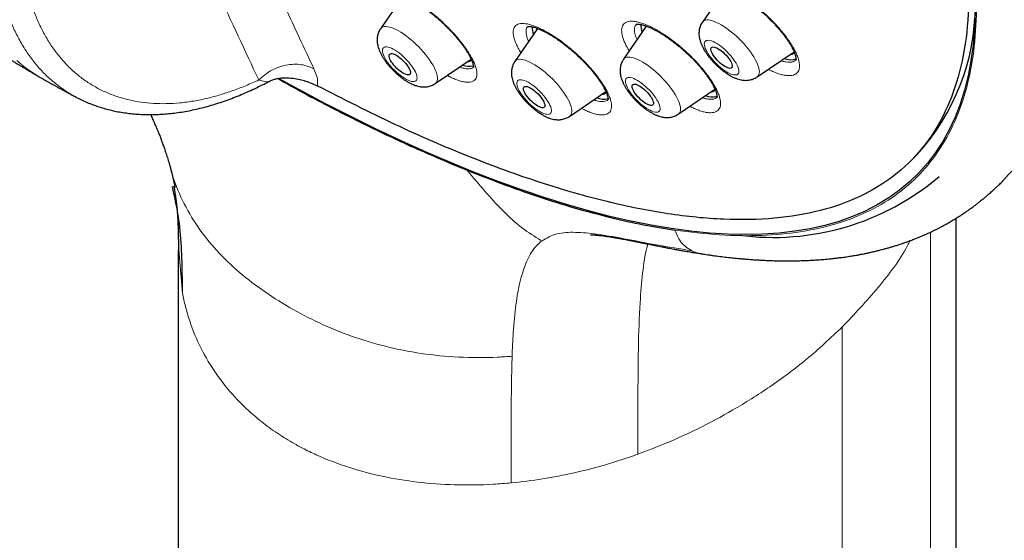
# Model space of a CAD drawing. Header units: millimetres. Extents: x 8 to 971, y 12 to 977.
# Tile 43 of 196: x 799 to 830, y 458 to 475. Entities that reach past the tile are written whole.
import ezdxf

# ---------------------------------------------------------------- set-up
doc = ezdxf.new("R2010")
doc.units = ezdxf.units.MM

msp = doc.modelspace()

# ---------------------------------------------------------------- linework, layer by layer
at = {"color": 7, "linetype": 'Continuous', "lineweight": 30}
for p, q in [((820.921, 475.568), (820.199, 474.513)), ((810.774, 475.347), (810.06, 474.305)), ((815.007, 474.315), (814.292, 473.272)), ((818.433, 474.39), (817.716, 473.342)), ((818.42, 474.396), (818.414, 474.361)), ((811.784, 472.577), (812.915, 473.348)), ((821.922, 472.786), (823.087, 473.579)), ((819.439, 471.614), (820.595, 472.402)), ((800.476, 472.153), (800.472, 472.155)), ((816.016, 471.544), (817.16, 472.323)), ((826.745, 470.123), (826.965, 470.342)), ((828.195, 369.326), (828.195, 468.334)), ((803.692, 467.335), (803.692, 369.328))]:
    msp.add_line(p, q, dxfattribs=at)
at = {"color": 252, "linetype": 'Continuous', "lineweight": 0}
for p, q in [((827.388, 467.897), (827.388, 366.802)), ((803.709, 467.335), (803.821, 465.966)), ((803.823, 465.966), (803.821, 466.342)), ((824.607, 464.903), (824.607, 364.326)), ((814.176, 460.196), (814.176, 459.99))]:
    msp.add_line(p, q, dxfattribs=at)
at = {"color": 7, "linetype": 'Continuous', "lineweight": 30, "flags": 128}
for points in [[(828.795, 474.837), (828.774, 474.304), (828.729, 473.791), (828.661, 473.296), (828.571, 472.821), (828.457, 472.366), (828.319, 471.931), (828.159, 471.517), (827.977, 471.124), (827.771, 470.751), (827.543, 470.4), (827.292, 470.07), (827.019, 469.763), (826.724, 469.477), (826.408, 469.213), (826.069, 468.972), (825.71, 468.753), (825.329, 468.557), (824.927, 468.384), (824.504, 468.234), (824.061, 468.106), (823.599, 468.002), (823.116, 467.921), (822.614, 467.864), (822.093, 467.829), (821.553, 467.818), (820.995, 467.83), (820.419, 467.866), (819.826, 467.925), (819.215, 468.007), (818.588, 468.112), (817.944, 468.24), (817.285, 468.392), (816.61, 468.566), (815.92, 468.763), (815.216, 468.983), (814.498, 469.226), (813.766, 469.49), (813.022, 469.777), (812.265, 470.086), (811.496, 470.417), (810.715, 470.769), (809.924, 471.143), (809.122, 471.537), (808.311, 471.953), (807.49, 472.388), (806.847, 472.74)], [(814.995, 474.32), (814.994, 474.312), (814.99, 474.291)], [(820.49, 473.716), (820.511, 473.728), (820.539, 473.732), (820.573, 473.728), (820.611, 473.718), (820.655, 473.7), (820.701, 473.675), (820.75, 473.644), (820.8, 473.607), (820.85, 473.566), (820.899, 473.52), (820.946, 473.472), (820.99, 473.423), (821.03, 473.372), (821.065, 473.322), (821.094, 473.274), (821.116, 473.229), (821.132, 473.187), (821.14, 473.15), (821.141, 473.118), (821.134, 473.092), (821.12, 473.074), (821.099, 473.062), (821.072, 473.058), (821.038, 473.061), (820.999, 473.072), (820.956, 473.09), (820.91, 473.115), (820.861, 473.146), (820.811, 473.183), (820.761, 473.224), (820.712, 473.269), (820.664, 473.317), (820.621, 473.367), (820.581, 473.417), (820.546, 473.467), (820.517, 473.516), (820.494, 473.561), (820.479, 473.603), (820.471, 473.64), (820.47, 473.672), (820.476, 473.697), (820.49, 473.716)], [(810.471, 473.51), (810.513, 473.493), (810.56, 473.468), (810.608, 473.438), (810.658, 473.401), (810.709, 473.36), (810.758, 473.315), (810.805, 473.267), (810.849, 473.218), (810.889, 473.167), (810.925, 473.117), (810.954, 473.069), (810.977, 473.023), (810.993, 472.981), (811.002, 472.944), (811.003, 472.912), (810.997, 472.886), (810.983, 472.867), (810.963, 472.854), (810.935, 472.85), (810.902, 472.853), (810.864, 472.863), (810.821, 472.881), (810.774, 472.905), (810.726, 472.936), (810.676, 472.972), (810.626, 473.013), (810.576, 473.058), (810.529, 473.106), (810.485, 473.156), (810.445, 473.206), (810.41, 473.256), (810.38, 473.304), (810.357, 473.35), (810.341, 473.392), (810.333, 473.43), (810.331, 473.462), (810.337, 473.488), (810.351, 473.507), (810.372, 473.519), (810.399, 473.524), (810.432, 473.521), (810.471, 473.51)], [(814.653, 472.489), (814.69, 472.481), (814.732, 472.466), (814.777, 472.443), (814.825, 472.414), (814.875, 472.38), (814.925, 472.34), (814.975, 472.296), (815.023, 472.249), (815.068, 472.2), (815.109, 472.15), (815.146, 472.099), (815.177, 472.05), (815.202, 472.004), (815.221, 471.96), (815.232, 471.921), (815.235, 471.888), (815.232, 471.86), (815.22, 471.838), (815.202, 471.824), (815.177, 471.817), (815.145, 471.818), (815.108, 471.826), (815.067, 471.841), (815.021, 471.863), (814.973, 471.892), (814.923, 471.927), (814.873, 471.967), (814.824, 472.01), (814.776, 472.058), (814.73, 472.107), (814.689, 472.157), (814.652, 472.207), (814.621, 472.256), (814.596, 472.303), (814.578, 472.346), (814.566, 472.385), (814.563, 472.419), (814.567, 472.447), (814.578, 472.468), (814.597, 472.483), (814.622, 472.49), (814.653, 472.489)], [(818.036, 472.558), (818.066, 472.56), (818.101, 472.555), (818.142, 472.541), (818.186, 472.521), (818.233, 472.494), (818.282, 472.461), (818.333, 472.423), (818.383, 472.381), (818.431, 472.334), (818.477, 472.286), (818.52, 472.236), (818.559, 472.185), (818.592, 472.136), (818.619, 472.088), (818.639, 472.044), (818.652, 472.003), (818.658, 471.968), (818.657, 471.938), (818.648, 471.915), (818.632, 471.898), (818.608, 471.889), (818.579, 471.887), (818.544, 471.893), (818.503, 471.906), (818.459, 471.926), (818.412, 471.953), (818.362, 471.986), (818.312, 472.024), (818.262, 472.067), (818.214, 472.113), (818.167, 472.161), (818.125, 472.212), (818.086, 472.262), (818.053, 472.311), (818.026, 472.359), (818.006, 472.403), (817.992, 472.444), (817.986, 472.479), (817.988, 472.509), (817.997, 472.533), (818.013, 472.549), (818.036, 472.558)]]:
    msp.add_lwpolyline(points, dxfattribs=at)
at = {"color": 252, "linetype": 'Continuous', "lineweight": 0, "flags": 128}
for points in [[(820.199, 474.513), (820.224, 474.542), (820.256, 474.563), (820.295, 474.577), (820.34, 474.584), (820.391, 474.583), (820.448, 474.575), (820.509, 474.56), (820.575, 474.538), (820.646, 474.508), (820.72, 474.472), (820.796, 474.429), (820.875, 474.381), (820.956, 474.326), (821.038, 474.266), (821.12, 474.202), (821.201, 474.133), (821.282, 474.06), (821.361, 473.984), (821.438, 473.906), (821.512, 473.826), (821.582, 473.744), (821.649, 473.662), (821.711, 473.58), (821.767, 473.499), (821.819, 473.419), (821.864, 473.341), (821.903, 473.266), (821.935, 473.194), (821.961, 473.125), (821.979, 473.061), (821.99, 473.002), (821.994, 472.949), (821.99, 472.901), (821.979, 472.859), (821.961, 472.824), (821.936, 472.796), (821.922, 472.786)], [(810.06, 474.305), (810.074, 474.322), (810.103, 474.346), (810.139, 474.364), (810.181, 474.374), (810.23, 474.376), (810.284, 474.371), (810.343, 474.359), (810.408, 474.34)], [(810.408, 474.34), (810.476, 474.314), (810.549, 474.28), (810.624, 474.241), (810.702, 474.194), (810.782, 474.142), (810.864, 474.085), (810.946, 474.022), (811.027, 473.955), (811.109, 473.884), (811.189, 473.81), (811.266, 473.732), (811.342, 473.653), (811.414, 473.572), (811.482, 473.49), (811.546, 473.408), (811.605, 473.326), (811.659, 473.245), (811.706, 473.167), (811.748, 473.09), (811.784, 473.016), (811.812, 472.946), (811.833, 472.881), (811.848, 472.819), (811.855, 472.763), (811.854, 472.713), (811.847, 472.669), (811.832, 472.631), (811.81, 472.599), (811.784, 472.577)], [(821.317, 472.874), (821.335, 472.896), (821.347, 472.926), (821.351, 472.962), (821.348, 473.003), (821.338, 473.05), (821.32, 473.102), (821.295, 473.157), (821.264, 473.216), (821.227, 473.277), (821.183, 473.34), (821.135, 473.404), (821.082, 473.467), (821.026, 473.53), (820.966, 473.59), (820.905, 473.648), (820.842, 473.703), (820.778, 473.753), (820.715, 473.799), (820.653, 473.839), (820.594, 473.873), (820.537, 473.901), (820.483, 473.921), (820.434, 473.935), (820.39, 473.941), (820.352, 473.94), (820.32, 473.932), (820.294, 473.916), (820.275, 473.894), (820.264, 473.864), (820.26, 473.828), (820.263, 473.787), (820.273, 473.74), (820.291, 473.688), (820.316, 473.632), (820.347, 473.574), (820.384, 473.512), (820.427, 473.45), (820.476, 473.386), (820.528, 473.323), (820.585, 473.26), (820.644, 473.2), (820.706, 473.142), (820.769, 473.087), (820.832, 473.037), (820.896, 472.991), (820.957, 472.951), (821.017, 472.917), (821.074, 472.889), (821.128, 472.868), (821.177, 472.855), (821.221, 472.848), (821.259, 472.849), (821.291, 472.858), (821.317, 472.874)], [(810.986, 472.661), (811.035, 472.647), (811.08, 472.64), (811.118, 472.641), (811.151, 472.649), (811.177, 472.664), (811.196, 472.686), (811.208, 472.716), (811.213, 472.751), (811.21, 472.792), (811.2, 472.839), (811.183, 472.89), (811.159, 472.946), (811.128, 473.004), (811.091, 473.065), (811.048, 473.128), (811, 473.192), (810.948, 473.255), (810.891, 473.318), (810.832, 473.378), (810.77, 473.436), (810.708, 473.491), (810.644, 473.542), (810.581, 473.588), (810.519, 473.628), (810.459, 473.663), (810.402, 473.691), (810.348, 473.712), (810.299, 473.726), (810.255, 473.733), (810.216, 473.732), (810.183, 473.724), (810.157, 473.709), (810.138, 473.687), (810.126, 473.658), (810.121, 473.623), (810.124, 473.581), (810.134, 473.535), (810.151, 473.483), (810.175, 473.428), (810.206, 473.369), (810.243, 473.308), (810.286, 473.245), (810.334, 473.182), (810.387, 473.118), (810.443, 473.056), (810.502, 472.995), (810.564, 472.937), (810.627, 472.882), (810.69, 472.832), (810.753, 472.786), (810.815, 472.745), (810.875, 472.711), (810.933, 472.683), (810.986, 472.661)], [(799.31, 472.792), (799.242, 472.832), (799.075, 472.939), (798.912, 473.054), (798.755, 473.178), (798.604, 473.31)], [(814.505, 473.339), (814.564, 473.329), (814.627, 473.311), (814.695, 473.286), (814.767, 473.254), (814.842, 473.215), (814.919, 473.17), (814.999, 473.119), (815.08, 473.063), (815.162, 473.001), (815.244, 472.935), (815.326, 472.864), (815.406, 472.79), (815.484, 472.714), (815.56, 472.635), (815.632, 472.554), (815.701, 472.472), (815.766, 472.39), (815.826, 472.308), (815.881, 472.227), (815.93, 472.148), (815.973, 472.071), (816.009, 471.997), (816.039, 471.926), (816.062, 471.859), (816.078, 471.797), (816.086, 471.74), (816.087, 471.689), (816.081, 471.643), (816.067, 471.604), (816.046, 471.571), (816.018, 471.546), (816.016, 471.544)], [(817.82, 473.407), (817.866, 473.413), (817.918, 473.411), (817.976, 473.402), (818.038, 473.385), (818.105, 473.361), (818.176, 473.331), (818.251, 473.293), (818.328, 473.249), (818.407, 473.199), (818.488, 473.144), (818.57, 473.083), (818.652, 473.018), (818.734, 472.948), (818.814, 472.875), (818.893, 472.799), (818.969, 472.72), (819.042, 472.639), (819.112, 472.558), (819.178, 472.475), (819.239, 472.394), (819.294, 472.312), (819.345, 472.233), (819.389, 472.155), (819.426, 472.08), (819.457, 472.009), (819.482, 471.942), (819.499, 471.879), (819.508, 471.821), (819.511, 471.768), (819.506, 471.721), (819.494, 471.681), (819.474, 471.647), (819.447, 471.62), (819.439, 471.614)], [(815.298, 471.608), (815.339, 471.607), (815.374, 471.612), (815.402, 471.625), (815.423, 471.645), (815.437, 471.672), (815.444, 471.706), (815.444, 471.745), (815.436, 471.79), (815.421, 471.84), (815.399, 471.894), (815.37, 471.952), (815.335, 472.013), (815.294, 472.075), (815.248, 472.138), (815.196, 472.202), (815.141, 472.265), (815.083, 472.326), (815.022, 472.385), (814.959, 472.441), (814.896, 472.493), (814.833, 472.541), (814.77, 472.583), (814.709, 472.619), (814.651, 472.649), (814.596, 472.673), (814.546, 472.689), (814.5, 472.698), (814.459, 472.7), (814.425, 472.694), (814.397, 472.681), (814.375, 472.661), (814.361, 472.634), (814.354, 472.601), (814.354, 472.561), (814.362, 472.516), (814.377, 472.466), (814.399, 472.412), (814.428, 472.354), (814.463, 472.294), (814.504, 472.232), (814.551, 472.168), (814.602, 472.105), (814.657, 472.042), (814.715, 471.98), (814.776, 471.921), (814.839, 471.865), (814.902, 471.813), (814.966, 471.766), (815.028, 471.724), (815.089, 471.687), (815.147, 471.657), (815.202, 471.634), (815.253, 471.618), (815.298, 471.608)], [(818.787, 471.68), (818.817, 471.691), (818.84, 471.709), (818.857, 471.733), (818.866, 471.765), (818.868, 471.803), (818.863, 471.846), (818.85, 471.894), (818.83, 471.947), (818.803, 472.004), (818.77, 472.064), (818.731, 472.126), (818.686, 472.189), (818.636, 472.252), (818.582, 472.315), (818.525, 472.377), (818.464, 472.437), (818.402, 472.494), (818.339, 472.548), (818.276, 472.597), (818.213, 472.641), (818.151, 472.679), (818.092, 472.711), (818.036, 472.736), (817.984, 472.755), (817.937, 472.766), (817.895, 472.77), (817.858, 472.767), (817.828, 472.756), (817.804, 472.739), (817.788, 472.714), (817.779, 472.682), (817.777, 472.645), (817.782, 472.601), (817.795, 472.553), (817.815, 472.5), (817.842, 472.443), (817.875, 472.383), (817.914, 472.322), (817.959, 472.259), (818.009, 472.195), (818.063, 472.132), (818.12, 472.07), (818.18, 472.01), (818.243, 471.953), (818.306, 471.9), (818.369, 471.851), (818.432, 471.807), (818.493, 471.768), (818.552, 471.736), (818.608, 471.711), (818.66, 471.692), (818.708, 471.681), (818.75, 471.677), (818.787, 471.68)]]:
    msp.add_lwpolyline(points, dxfattribs=at)
at = {"color": 7, "linetype": 'Continuous', "lineweight": 30}
for centre, radius, start, end in [((821.833, 475.049), 6.963, 317.4665, 0.0238), ((815.595, 474.377), 0.757, 180.6104, 199.1102), ((819.033, 474.45), 0.772, 180.7584, 198.9241), ((812.785, 473.495), 0.223, 275.0524, 309.7086), ((822.989, 473.875), 0.545, 247.5791, 287.3139), ((822.93, 473.685), 0.204, 273.6469, 323.3765), ((812.86, 473.74), 0.617, 249.3703, 281.8717), ((820.444, 472.519), 0.21, 274.2318, 319.3115), ((817.087, 472.661), 0.573, 248.2433, 284.4025), ((817.018, 472.457), 0.218, 274.8903, 314.351), ((820.509, 472.743), 0.583, 248.7596, 285.198), ((822.43, 475.811), 8.083, 262.4064, 310.3016)]:
    msp.add_arc(centre, radius, start, end, dxfattribs=at)
at = {"color": 252, "linetype": 'Continuous', "lineweight": 0}
for centre, radius, start, end in [((814.452, 473.137), 0.209, 75.3405, 139.9413), ((817.846, 473.25), 0.159, 99.4938, 144.8342)]:
    msp.add_arc(centre, radius, start, end, dxfattribs=at)
for points, knots in [([(762.63, 536.801), (762.666, 536.843), (762.907, 537.114), (763.453, 537.512), (764.272, 537.988), (765.201, 538.345), (766.224, 538.593), (767.343, 538.73), (768.552, 538.755), (769.848, 538.667), (771.227, 538.469), (772.684, 538.159), (774.215, 537.739), (775.815, 537.21), (777.479, 536.575), (779.202, 535.834), (780.978, 534.99), (782.803, 534.047), (784.669, 533.006), (786.571, 531.871), (788.503, 530.646), (790.46, 529.335), (792.434, 527.941), (794.421, 526.47), (796.412, 524.925), (798.403, 523.311), (800.387, 521.635), (802.358, 519.9), (804.309, 518.113), (806.234, 516.278), (808.128, 514.403), (809.984, 512.492), (811.797, 510.551), (813.56, 508.588), (815.269, 506.608), (816.917, 504.616), (818.501, 502.621), (820.014, 500.627), (821.452, 498.641), (822.81, 496.669), (824.084, 494.718), (825.271, 492.793), (826.366, 490.901), (827.366, 489.048), (828.268, 487.239), (829.069, 485.48), (829.766, 483.777), (830.358, 482.135), (830.842, 480.559), (831.217, 479.054), (831.481, 477.625), (831.635, 476.277), (831.676, 475.013), (831.607, 473.838), (831.425, 472.755), (831.133, 471.768), (830.728, 470.882), (830.26, 470.138), (829.876, 469.74), (829.706, 469.563)], [0, 0, 0, 0, 0.003203, 0.021066, 0.038929, 0.056792, 0.074656, 0.092519, 0.110382, 0.128245, 0.146108, 0.163971, 0.181834, 0.199697, 0.21756, 0.235424, 0.253287, 0.27115, 0.289013, 0.306876, 0.324739, 0.342602, 0.360466, 0.378329, 0.396192, 0.414055, 0.431918, 0.449781, 0.467644, 0.485507, 0.503371, 0.521234, 0.539097, 0.55696, 0.574823, 0.592686, 0.610549, 0.628412, 0.646275, 0.664139, 0.682002, 0.699865, 0.717728, 0.735591, 0.753454, 0.771317, 0.789181, 0.807044, 0.824907, 0.84277, 0.860633, 0.878496, 0.896359, 0.914222, 0.932085, 0.949949, 0.967812, 0.985675, 1, 1, 1, 1]), ([(800.472, 472.155), (800.446, 472.168), (800.302, 472.238), (800.059, 472.397), (799.746, 472.632), (799.456, 472.901), (799.187, 473.2), (798.942, 473.529), (798.72, 473.887), (798.522, 474.271), (798.349, 474.68), (798.203, 475.113), (798.083, 475.569), (797.99, 476.048), (797.923, 476.548), (797.882, 477.065), (797.869, 477.599), (797.883, 478.148), (797.925, 478.71), (797.994, 479.285), (798.09, 479.87), (798.212, 480.464), (798.36, 481.062), (798.533, 481.664), (798.732, 482.269), (798.956, 482.875), (799.204, 483.48), (799.474, 484.082), (799.766, 484.678), (799.976, 485.073), (800.085, 485.27), (800.087, 485.272)], [0, 0, 0, 0, 0.008091, 0.044851, 0.081553, 0.11814, 0.154765, 0.191507, 0.228306, 0.265106, 0.301847, 0.338472, 0.375098, 0.411838, 0.448638, 0.485438, 0.522178, 0.558804, 0.59543, 0.632173, 0.668974, 0.705775, 0.742517, 0.779144, 0.815777, 0.852526, 0.889333, 0.926141, 0.96289, 0.999523, 1, 1, 1, 1]), ([(800.594, 484.496), (800.51, 484.332), (800.341, 484.004), (800.107, 483.506), (799.887, 483.001), (799.683, 482.49), (799.496, 481.974), (799.322, 481.442), (799.164, 480.895), (799.024, 480.335), (798.908, 479.774), (798.815, 479.216), (798.748, 478.663), (798.708, 478.126), (798.694, 477.606), (798.706, 477.106), (798.742, 476.617), (798.805, 476.14), (798.895, 475.679), (799.01, 475.243), (799.148, 474.833), (799.309, 474.449), (799.494, 474.085), (799.705, 473.744), (799.942, 473.427), (800.198, 473.141), (800.473, 472.886), (800.765, 472.662), (801.078, 472.466), (801.413, 472.298), (801.769, 472.161), (802.138, 472.057), (802.519, 471.986), (802.909, 471.947), (803.316, 471.939), (803.738, 471.964), (804.174, 472.022), (804.6, 472.109), (805.012, 472.22), (805.411, 472.351), (805.815, 472.506), (806.087, 472.629), (806.223, 472.691)], [0, 0, 0, 0, 0.022546, 0.045107, 0.067653, 0.090711, 0.113783, 0.136841, 0.1622, 0.187578, 0.212936, 0.239031, 0.265146, 0.291241, 0.316599, 0.341975, 0.367333, 0.393427, 0.419542, 0.445636, 0.470993, 0.49637, 0.521728, 0.547821, 0.573937, 0.600031, 0.625362, 0.650713, 0.676045, 0.70211, 0.728197, 0.754262, 0.779634, 0.805025, 0.830396, 0.856505, 0.882635, 0.908743, 0.931444, 0.954145, 0.977072, 1, 1, 1, 1]), ([(802.93, 484.185), (803.111, 483.77), (803.489, 482.9), (804.089, 481.538), (804.747, 480.058), (805.463, 478.464), (806.239, 476.756), (807.076, 474.935), (807.66, 473.688), (807.961, 473.044)], [0, 0, 0, 0, 0.110293, 0.231436, 0.363436, 0.506294, 0.660009, 0.824579, 1, 1, 1, 1]), ([(806.223, 472.691), (805.366, 474.532), (803.65, 478.214), (802.006, 481.971), (801.184, 483.85)], [0, 0, 0, 0, 0.5, 1, 1, 1, 1]), ([(827.004, 483.276), (827.23, 482.661), (827.683, 481.432), (828.185, 479.695), (828.554, 478.045), (828.778, 476.498), (828.857, 475.06), (828.79, 473.74), (828.577, 472.541), (828.218, 471.466), (827.716, 470.519), (827.074, 469.705), (826.296, 469.03), (825.399, 468.507), (824.395, 468.127), (823.294, 467.883), (822.079, 467.773), (820.767, 467.782), (819.809, 467.899), (819.331, 467.958)], [0, 0, 0, 0, 0.059647, 0.119293, 0.179195, 0.239107, 0.298753, 0.35839, 0.418037, 0.477683, 0.537584, 0.597497, 0.657143, 0.716779, 0.77332, 0.829847, 0.88658, 0.943426, 1, 1, 1, 1]), ([(820.226, 475.643), (820.226, 475.643), (820.246, 475.661), (820.292, 475.688), (820.378, 475.713), (820.481, 475.719), (820.599, 475.707), (820.731, 475.677), (820.875, 475.63), (821.03, 475.565), (821.193, 475.483), (821.363, 475.387), (821.536, 475.276), (821.712, 475.153), (821.888, 475.019), (822.061, 474.875), (822.23, 474.723), (822.392, 474.566), (822.546, 474.405), (822.688, 474.242), (822.818, 474.08), (822.934, 473.92), (823.034, 473.764), (823.118, 473.615), (823.183, 473.474), (823.23, 473.344), (823.257, 473.225), (823.264, 473.119), (823.252, 473.028), (823.221, 472.955), (823.172, 472.898), (823.107, 472.857), (823.024, 472.832), (822.922, 472.825), (822.805, 472.835), (822.673, 472.864), (822.53, 472.911), (822.396, 472.965), (822.309, 473.009), (822.275, 473.026)], [0, 0, 0, 0, 0.0002268, 0.0283373, 0.056537, 0.0846483, 0.1127582, 0.1409576, 0.1690674, 0.1971968, 0.2254157, 0.2535451, 0.2817054, 0.3099558, 0.3381159, 0.3663054, 0.3945851, 0.4227756, 0.4509798, 0.4792737, 0.5074773, 0.5356757, 0.5639623, 0.5921595, 0.6203316, 0.6485948, 0.6767672, 0.7049076, 0.7331382, 0.7612791, 0.7876057, 0.8139319, 0.8420519, 0.870262, 0.8983821, 0.9265011, 0.95471, 0.9828292, 1, 1, 1, 1]), ([(810.928, 475.308), (810.976, 475.282), (811.076, 475.228), (811.239, 475.127), (811.41, 475.011), (811.583, 474.883), (811.756, 474.744), (811.927, 474.596), (812.092, 474.442), (812.251, 474.283), (812.402, 474.121), (812.542, 473.958), (812.669, 473.797), (812.782, 473.639), (812.88, 473.486), (812.961, 473.341), (813.025, 473.205), (813.07, 473.079), (813.095, 472.966), (813.101, 472.867), (813.088, 472.783), (813.055, 472.716), (813.003, 472.665), (812.934, 472.632), (812.846, 472.618), (812.742, 472.621), (812.626, 472.642), (812.501, 472.68), (812.364, 472.733), (812.25, 472.785), (812.178, 472.824), (812.161, 472.834)], [0, 0, 0, 0, 0.031862, 0.06736, 0.102972, 0.13847, 0.173993, 0.209629, 0.245153, 0.280715, 0.31639, 0.351952, 0.387551, 0.423264, 0.458863, 0.494482, 0.530212, 0.565829, 0.601439, 0.637162, 0.672771, 0.708349, 0.744039, 0.779617, 0.815154, 0.850805, 0.886341, 0.919588, 0.952835, 0.988346, 1, 1, 1, 1]), ([(817.898, 473.608), (817.875, 473.646), (817.822, 473.733), (817.757, 473.863), (817.703, 473.996), (817.669, 474.118), (817.654, 474.227), (817.659, 474.321), (817.683, 474.4), (817.727, 474.462), (817.788, 474.509), (817.844, 474.525), (817.872, 474.533)], [0, 0, 0, 0, 0.075978, 0.178738, 0.281825, 0.384586, 0.487239, 0.590224, 0.692874, 0.795142, 0.897732, 1, 1, 1, 1]), ([(817.872, 474.533), (817.872, 474.533), (817.902, 474.539), (817.967, 474.545), (818.08, 474.536), (818.208, 474.51), (818.348, 474.465), (818.499, 474.403), (818.659, 474.325), (818.826, 474.231), (818.998, 474.123), (819.173, 474.003), (819.348, 473.87), (819.522, 473.728), (819.692, 473.578), (819.855, 473.422), (820.011, 473.262), (820.157, 473.1), (820.291, 472.938), (820.411, 472.777), (820.516, 472.621), (820.605, 472.471), (820.676, 472.329), (820.728, 472.196), (820.761, 472.076), (820.775, 471.968), (820.769, 471.874), (820.743, 471.796), (820.698, 471.735), (820.636, 471.691), (820.559, 471.665), (820.466, 471.656), (820.356, 471.663), (820.229, 471.689), (820.09, 471.732), (819.947, 471.789), (819.848, 471.839), (819.802, 471.862)], [0, 0, 0, 0, 0.000238, 0.029812, 0.059479, 0.089053, 0.118626, 0.148293, 0.177866, 0.207459, 0.237147, 0.26674, 0.296367, 0.326086, 0.355712, 0.38537, 0.41512, 0.444778, 0.474449, 0.504217, 0.533888, 0.563554, 0.593313, 0.622978, 0.652616, 0.68235, 0.711989, 0.741594, 0.771294, 0.800898, 0.828596, 0.856293, 0.885876, 0.915554, 0.945137, 0.97472, 1, 1, 1, 1]), ([(814.484, 473.552), (814.47, 473.576), (814.422, 473.65), (814.361, 473.768), (814.301, 473.903), (814.261, 474.027), (814.24, 474.138), (814.238, 474.235), (814.256, 474.317), (814.294, 474.382), (814.35, 474.431), (814.425, 474.461), (814.516, 474.475), (814.59, 474.469), (814.627, 474.466)], [0, 0, 0, 0, 0.040512, 0.128085, 0.215384, 0.302638, 0.390175, 0.477431, 0.564597, 0.652042, 0.739212, 0.82605, 0.913163, 1, 1, 1, 1]), ([(814.627, 474.466), (814.627, 474.466), (814.666, 474.461), (814.748, 474.445), (814.883, 474.404), (815.03, 474.345), (815.187, 474.269), (815.352, 474.178), (815.521, 474.073), (815.695, 473.954), (815.869, 473.824), (816.043, 473.684), (816.213, 473.535), (816.378, 473.38), (816.536, 473.22), (816.684, 473.058), (816.821, 472.896), (816.945, 472.735), (817.054, 472.578), (817.148, 472.427), (817.224, 472.283), (817.282, 472.149), (817.321, 472.026), (817.342, 471.916), (817.341, 471.82), (817.322, 471.739), (817.283, 471.674), (817.225, 471.627), (817.15, 471.597), (817.059, 471.586), (816.955, 471.592), (816.838, 471.614), (816.706, 471.653), (816.559, 471.712), (816.452, 471.761), (816.392, 471.794), (816.387, 471.796)], [0, 0, 0, 0, 0.000251, 0.03145, 0.062747, 0.093946, 0.125143, 0.156439, 0.187637, 0.218856, 0.250174, 0.281393, 0.312647, 0.344, 0.375253, 0.406539, 0.437925, 0.469211, 0.500512, 0.531915, 0.563216, 0.594512, 0.625905, 0.657199, 0.688466, 0.719834, 0.751101, 0.782332, 0.813662, 0.844894, 0.874113, 0.903331, 0.934539, 0.965847, 0.997056, 1, 1, 1, 1]), ([(814.699, 474.374), (814.697, 474.372), (814.678, 474.357), (814.659, 474.315), (814.643, 474.247), (814.645, 474.164), (814.665, 474.07), (814.692, 473.984), (814.719, 473.927), (814.728, 473.907)], [0, 0, 0, 0, 0.024425, 0.201935, 0.378871, 0.555993, 0.73368, 0.910807, 1, 1, 1, 1]), ([(818.124, 474.448), (818.123, 474.447), (818.105, 474.434), (818.083, 474.395), (818.061, 474.329), (818.058, 474.249), (818.072, 474.157), (818.099, 474.062), (818.128, 473.994), (818.141, 473.964)], [0, 0, 0, 0, 0.008258, 0.178662, 0.349713, 0.52132, 0.692365, 0.863601, 1, 1, 1, 1]), ([(822.672, 473.296), (822.686, 473.292), (822.741, 473.274), (822.826, 473.258), (822.927, 473.248), (823.014, 473.255), (823.084, 473.277), (823.127, 473.3), (823.142, 473.318), (823.143, 473.32)], [0, 0, 0, 0, 0.061636, 0.246813, 0.431962, 0.617698, 0.802848, 0.976177, 1, 1, 1, 1]), ([(807.961, 473.044), (807.836, 473.098), (807.644, 473.18), (807.332, 473.191), (807.081, 473.162), (806.832, 473.09), (806.525, 472.952), (806.342, 472.794), (806.223, 472.691)], [0, 0, 0, 0, 0.239875, 0.368628, 0.5, 0.631372, 0.760127, 1, 1, 1, 1]), ([(807.961, 473.044), (808.007, 472.934), (808.099, 472.715), (808.079, 472.577), (808.068, 472.508)], [0, 0, 0, 0, 0.503852, 1, 1, 1, 1]), ([(812.548, 473.098), (812.548, 473.097), (812.587, 473.082), (812.658, 473.064), (812.757, 473.044), (812.845, 473.041), (812.918, 473.054), (812.967, 473.073), (812.985, 473.093), (812.99, 473.098)], [0, 0, 0, 0, 0.00372, 0.179869, 0.36817, 0.557068, 0.745362, 0.933901, 1, 1, 1, 1]), ([(806.52, 472.634), (806.52, 472.633), (806.515, 472.625), (806.423, 472.642), (806.293, 472.674), (806.223, 472.691)], [0, 0, 0, 0, 0.058574, 0.497341, 1, 1, 1, 1]), ([(816.779, 472.064), (816.811, 472.053), (816.879, 472.032), (816.971, 472.015), (817.06, 472.01), (817.136, 472.02), (817.195, 472.041), (817.221, 472.064), (817.231, 472.073)], [0, 0, 0, 0, 0.152705, 0.327071, 0.501439, 0.687832, 0.874819, 1, 1, 1, 1]), ([(820.198, 472.131), (820.22, 472.123), (820.283, 472.103), (820.374, 472.087), (820.468, 472.08), (820.547, 472.088), (820.612, 472.109), (820.644, 472.135), (820.66, 472.147)], [0, 0, 0, 0, 0.104934, 0.291049, 0.476578, 0.650261, 0.823946, 1, 1, 1, 1]), ([(803.443, 469.918), (803.445, 469.91), (803.522, 469.593), (803.756, 468.993), (804.216, 468.157), (804.809, 467.391), (805.511, 466.696), (806.307, 466.07), (807.183, 465.512), (808.125, 465.019), (809.132, 464.605), (810.205, 464.279), (811.338, 464.053), (812.523, 463.938), (813.489, 463.932), (814.056, 463.972), (814.209, 463.983)], [0, 0, 0, 0, 0.002097, 0.082789, 0.16343, 0.243882, 0.324392, 0.405108, 0.485974, 0.56679, 0.647435, 0.727962, 0.808503, 0.889225, 0.969944, 1, 1, 1, 1]), ([(815.111, 467.636), (814.915, 467.757), (814.487, 468.021), (813.908, 468.565), (813.337, 469.19), (812.972, 469.627), (812.789, 469.846)], [0, 0, 0, 0, 0.220511, 0.480238, 0.740141, 1, 1, 1, 1]), ([(819.865, 467.309), (819.492, 467.368), (818.746, 467.488), (817.706, 467.695), (816.818, 467.849), (816.107, 467.907), (815.531, 467.855), (815.243, 467.677), (815.098, 467.588)], [0, 0, 0, 0, 0.177825, 0.35583, 0.533966, 0.689165, 0.844488, 1, 1, 1, 1]), ([(819.331, 467.958), (819.37, 467.865), (819.449, 467.68), (819.618, 467.456), (819.79, 467.353), (819.865, 467.309)], [0, 0, 0, 0, 0.363273, 0.725928, 1, 1, 1, 1]), ([(814.204, 463.954), (814.215, 464.214), (814.241, 464.82), (814.318, 465.626), (814.451, 466.37), (814.649, 466.975), (814.872, 467.379), (815.041, 467.535), (815.098, 467.588)], [0, 0, 0, 0, 0.142831, 0.332563, 0.522366, 0.712059, 0.901594, 1, 1, 1, 1]), ([(818.162, 460.885), (818.164, 461.46), (818.169, 462.609), (818.177, 464.247), (818.222, 465.584), (818.314, 466.617), (818.395, 467.229), (818.472, 467.481), (818.484, 467.521)], [0, 0, 0, 0, 0.215581, 0.431083, 0.646493, 0.808107, 0.969697, 1, 1, 1, 1]), ([(824.607, 464.903), (824.991, 465.312), (825.76, 466.131), (826.455, 467.058), (826.719, 467.574), (826.745, 467.626)], [0, 0, 0, 0, 0.473892, 0.947783, 1, 1, 1, 1]), ([(820.176, 467.219), (820.148, 467.222), (820.032, 467.233), (819.937, 467.276), (819.865, 467.309)], [0, 0, 0, 0, 0.244258, 1, 1, 1, 1]), ([(814.175, 459.99), (813.989, 459.975), (813.391, 459.926), (812.399, 459.914), (811.23, 459.998), (810.124, 460.18), (809.052, 460.464), (808.222, 460.781), (807.718, 461.026), (807.523, 461.129), (807.441, 461.173), (807.361, 461.218), (807.307, 461.248), (807.281, 461.264), (807.19, 461.316), (807.009, 461.425), (806.747, 461.597), (806.493, 461.779), (806.247, 461.97), (806.011, 462.17), (805.629, 462.522), (805.14, 463.056), (804.613, 463.817), (804.195, 464.649), (803.947, 465.376), (803.851, 465.826), (803.821, 465.966)], [0, 0, 0, 0, 0.03661, 0.117458, 0.196751, 0.274567, 0.350989, 0.435025, 0.471531, 0.478669, 0.485796, 0.492913, 0.500019, 0.500022, 0.500039, 0.524519, 0.549154, 0.57392, 0.598821, 0.62386, 0.649041, 0.725477, 0.803307, 0.882615, 0.963479, 1, 1, 1, 1]), ([(818.16, 460.892), (818.465, 461.008), (819.101, 461.248), (820.108, 461.71), (821.203, 462.293), (822.361, 463.025), (823.528, 463.891), (824.238, 464.559), (824.604, 464.905)], [0, 0, 0, 0, 0.125284, 0.261046, 0.42593, 0.604044, 0.795399, 1, 1, 1, 1]), ([(814.204, 463.954), (814.192, 463.374), (814.168, 462.215), (814.173, 460.869), (814.176, 460.196)], [0, 0, 0, 0, 0.500003, 1, 1, 1, 1]), ([(818.16, 460.892), (817.812, 460.773), (817.156, 460.547), (816.487, 460.385), (816.172, 460.309)], [0, 0, 0, 0, 0.530341, 1, 1, 1, 1]), ([(816.171, 460.309), (815.836, 460.239), (815.171, 460.1), (814.505, 460.027), (814.175, 459.99)], [0, 0, 0, 0, 0.503979, 1, 1, 1, 1])]:
    msp.add_open_spline(points, degree=3, knots=knots, dxfattribs=at)
at = {"color": 7, "linetype": 'Continuous', "lineweight": 30}
for points, knots in [([(821.912, 493.158), (822.407, 492.339), (823.415, 490.673), (824.718, 488.243), (825.864, 485.868), (826.816, 483.593), (827.573, 481.431), (828.129, 479.396), (828.48, 477.5), (828.624, 475.756), (828.561, 474.172), (828.291, 472.761), (827.815, 471.529), (827.137, 470.485), (826.26, 469.636), (825.191, 468.985), (823.935, 468.539), (822.5, 468.298), (820.896, 468.265), (819.132, 468.44), (817.203, 468.825), (815.117, 469.423), (812.882, 470.24), (810.537, 471.249), (808.891, 472.088), (808.068, 472.508)], [0, 0, 0, 0, 0.041957, 0.085309, 0.12866, 0.172011, 0.215362, 0.258714, 0.302065, 0.345416, 0.388768, 0.432119, 0.47547, 0.518822, 0.562173, 0.605524, 0.648875, 0.692227, 0.735578, 0.778929, 0.822281, 0.866711, 0.91114, 0.95557, 1, 1, 1, 1]), ([(820.602, 475.618), (820.602, 475.618), (820.602, 475.618), (820.612, 475.621), (820.631, 475.623), (820.658, 475.624), (820.693, 475.623), (820.736, 475.617), (820.786, 475.608), (820.844, 475.593), (820.908, 475.574), (820.977, 475.549), (821.052, 475.518), (821.131, 475.482), (821.213, 475.44), (821.299, 475.394), (821.389, 475.341), (821.482, 475.284), (821.578, 475.221), (821.675, 475.153), (821.774, 475.081), (821.872, 475.005), (821.97, 474.926), (822.066, 474.844), (822.16, 474.761), (822.251, 474.677), (822.34, 474.59), (822.426, 474.503), (822.509, 474.413), (822.589, 474.323), (822.666, 474.233), (822.738, 474.143), (822.805, 474.055), (822.867, 473.969), (822.922, 473.886), (822.972, 473.806), (823.015, 473.731), (823.051, 473.661), (823.081, 473.596), (823.106, 473.535), (823.124, 473.481), (823.137, 473.433), (823.145, 473.393), (823.149, 473.36), (823.149, 473.336), (823.148, 473.322), (823.146, 473.316), (823.146, 473.316), (823.146, 473.317)], [0, 0, 0, 0, 0.014277, 0.0348613, 0.0547319, 0.0745495, 0.0945749, 0.1149857, 0.1358406, 0.1571251, 0.1787814, 0.200734, 0.2228982, 0.2451871, 0.2674247, 0.2896823, 0.3124448, 0.3356308, 0.3591568, 0.3829298, 0.4068518, 0.4308252, 0.4547237, 0.4784607, 0.5019659, 0.525203, 0.5483383, 0.5717388, 0.5953209, 0.6190317, 0.6428108, 0.6665727, 0.6902312, 0.7137058, 0.7369208, 0.7598092, 0.7823106, 0.8043596, 0.8262217, 0.8479694, 0.8694993, 0.8907523, 0.9116816, 0.9322725, 0.9525734, 0.9727332, 0.992987, 1, 1, 1, 1]), ([(810.465, 475.413), (810.465, 475.413), (810.466, 475.413), (810.477, 475.415), (810.497, 475.416), (810.526, 475.414), (810.562, 475.41), (810.606, 475.401), (810.656, 475.388), (810.703, 475.373), (810.755, 475.355), (810.811, 475.332), (810.882, 475.3), (810.959, 475.263), (811.041, 475.219), (811.127, 475.17), (811.216, 475.116), (811.309, 475.056), (811.403, 474.992), (811.499, 474.923), (811.595, 474.85), (811.691, 474.775), (811.786, 474.696), (811.88, 474.615), (811.973, 474.531), (812.064, 474.445), (812.154, 474.357), (812.243, 474.266), (812.328, 474.175), (812.41, 474.083), (812.488, 473.992), (812.561, 473.903), (812.628, 473.815), (812.69, 473.731), (812.745, 473.65), (812.795, 473.572), (812.84, 473.497), (812.879, 473.425), (812.912, 473.358), (812.938, 473.296), (812.959, 473.241), (812.974, 473.193), (812.984, 473.152), (812.989, 473.12), (812.991, 473.098), (812.99, 473.084), (812.99, 473.082), (812.99, 473.081)], [0, 0, 0, 0, 0.017175, 0.037457, 0.057474, 0.077583, 0.097983, 0.118758, 0.139918, 0.159819, 0.171981, 0.193566, 0.215577, 0.238115, 0.261115, 0.284503, 0.308202, 0.332131, 0.356208, 0.380356, 0.404484, 0.428522, 0.452418, 0.47608, 0.499786, 0.523806, 0.548082, 0.57254, 0.597093, 0.621635, 0.646051, 0.670242, 0.694119, 0.7176, 0.740631, 0.763567, 0.786702, 0.809789, 0.832733, 0.855434, 0.877771, 0.899635, 0.920933, 0.941608, 0.96166, 0.981199, 1, 1, 1, 1]), ([(810.06, 474.304), (810.049, 474.287), (810.026, 474.251), (809.998, 474.192), (809.976, 474.127), (809.962, 474.061), (809.954, 473.994), (809.953, 473.925), (809.958, 473.855), (809.971, 473.783), (809.991, 473.707), (810.019, 473.627), (810.056, 473.543), (810.1, 473.458), (810.151, 473.375), (810.206, 473.293), (810.264, 473.215), (810.326, 473.139), (810.391, 473.065), (810.459, 472.995), (810.529, 472.926), (810.601, 472.861), (810.675, 472.799), (810.751, 472.741), (810.83, 472.686), (810.91, 472.635), (810.995, 472.588), (811.076, 472.549), (811.131, 472.529), (811.156, 472.52)], [0, 0, 0, 0, 0.0252111, 0.0546474, 0.0839742, 0.1134327, 0.1433005, 0.1739356, 0.2058182, 0.2395678, 0.2759027, 0.3153979, 0.3578197, 0.4013618, 0.4439038, 0.4850905, 0.5251386, 0.5643784, 0.6030906, 0.641503, 0.6798264, 0.7182239, 0.7568599, 0.7959488, 0.835756, 0.8766188, 0.9189744, 0.9633285, 1, 1, 1, 1]), ([(814.697, 474.377), (814.697, 474.377), (814.696, 474.377), (814.702, 474.378), (814.716, 474.38), (814.739, 474.381), (814.763, 474.379), (814.785, 474.377), (814.809, 474.373), (814.848, 474.365), (814.9, 474.352), (814.959, 474.333), (815.025, 474.309), (815.096, 474.279), (815.174, 474.243), (815.256, 474.202), (815.342, 474.155), (815.431, 474.103), (815.523, 474.046), (815.617, 473.984), (815.712, 473.918), (815.806, 473.848), (815.901, 473.775), (815.997, 473.698), (816.092, 473.617), (816.188, 473.533), (816.282, 473.446), (816.375, 473.357), (816.465, 473.267), (816.551, 473.177), (816.633, 473.086), (816.711, 472.997), (816.783, 472.91), (816.85, 472.824), (816.913, 472.739), (816.971, 472.656), (817.024, 472.575), (817.071, 472.497), (817.112, 472.423), (817.146, 472.354), (817.175, 472.291), (817.197, 472.234), (817.213, 472.184), (817.224, 472.142), (817.229, 472.109), (817.231, 472.085), (817.231, 472.069), (817.23, 472.062), (817.23, 472.062), (817.23, 472.063)], [0, 0, 0, 0, 0.005874, 0.025311, 0.045771, 0.065836, 0.085896, 0.091429, 0.103388, 0.123334, 0.143796, 0.164921, 0.186662, 0.208951, 0.231706, 0.254836, 0.278246, 0.301844, 0.325543, 0.349255, 0.372901, 0.396475, 0.419776, 0.443455, 0.467452, 0.491698, 0.51611, 0.540601, 0.565056, 0.589373, 0.613459, 0.637241, 0.660661, 0.683877, 0.707292, 0.730801, 0.754338, 0.777796, 0.80108, 0.824084, 0.846704, 0.868833, 0.890382, 0.911283, 0.93151, 0.951088, 0.970975, 0.990903, 1, 1, 1, 1]), ([(818.119, 474.447), (818.12, 474.447), (818.12, 474.447), (818.125, 474.448), (818.132, 474.449), (818.148, 474.451), (818.175, 474.451), (818.21, 474.448), (818.253, 474.441), (818.304, 474.43), (818.361, 474.414), (818.426, 474.393), (818.496, 474.366), (818.572, 474.334), (818.653, 474.296), (818.737, 474.252), (818.825, 474.203), (818.915, 474.15), (819.006, 474.091), (819.1, 474.028), (819.195, 473.961), (819.292, 473.888), (819.39, 473.812), (819.488, 473.731), (819.585, 473.648), (819.681, 473.562), (819.774, 473.475), (819.863, 473.388), (819.949, 473.3), (820.031, 473.212), (820.109, 473.123), (820.184, 473.035), (820.254, 472.947), (820.32, 472.859), (820.381, 472.774), (820.437, 472.691), (820.486, 472.611), (820.53, 472.535), (820.566, 472.464), (820.597, 472.4), (820.62, 472.341), (820.638, 472.289), (820.65, 472.245), (820.658, 472.207), (820.661, 472.177), (820.661, 472.156), (820.66, 472.143), (820.659, 472.139), (820.659, 472.14), (820.659, 472.14)], [0, 0, 0, 0, 0.01806, 0.023314, 0.035214, 0.05423, 0.073363, 0.092901, 0.112996, 0.133697, 0.154988, 0.176813, 0.19909, 0.221724, 0.244617, 0.267675, 0.290812, 0.313935, 0.33688, 0.359964, 0.383454, 0.407279, 0.431361, 0.455609, 0.479933, 0.504214, 0.528353, 0.55227, 0.575897, 0.59921, 0.622547, 0.646123, 0.669824, 0.693593, 0.717341, 0.740972, 0.764394, 0.78752, 0.810257, 0.832526, 0.854251, 0.875373, 0.896344, 0.917075, 0.937554, 0.957848, 0.978124, 0.998602, 1, 1, 1, 1]), ([(820.199, 474.512), (820.196, 474.508), (820.179, 474.486), (820.155, 474.44), (820.128, 474.377), (820.109, 474.312), (820.096, 474.245), (820.091, 474.178), (820.092, 474.109), (820.1, 474.038), (820.115, 473.964), (820.138, 473.887), (820.169, 473.806), (820.209, 473.721), (820.256, 473.636), (820.308, 473.553), (820.364, 473.473), (820.424, 473.396), (820.487, 473.321), (820.553, 473.248), (820.622, 473.178), (820.692, 473.111), (820.765, 473.047), (820.84, 472.986), (820.917, 472.929), (820.996, 472.875), (821.078, 472.826), (821.164, 472.781), (821.25, 472.743), (821.335, 472.714), (821.414, 472.694), (821.49, 472.682), (821.563, 472.678), (821.633, 472.681), (821.702, 472.692), (821.769, 472.709), (821.832, 472.734), (821.884, 472.759), (821.912, 472.779), (821.921, 472.786)], [0, 0, 0, 0, 0.005041, 0.027942, 0.05067, 0.073378, 0.096256, 0.11954, 0.143538, 0.168664, 0.195425, 0.224377, 0.255821, 0.289189, 0.32269, 0.355227, 0.38675, 0.417486, 0.447679, 0.477528, 0.507208, 0.536868, 0.566625, 0.596622, 0.627038, 0.658095, 0.690081, 0.723359, 0.758307, 0.790254, 0.819723, 0.846895, 0.872394, 0.896739, 0.920305, 0.943351, 0.966054, 0.988535, 1, 1, 1, 1]), ([(798.175, 473.476), (798.176, 473.475), (798.2, 473.46), (798.248, 473.43), (798.319, 473.386), (798.399, 473.336), (798.489, 473.281), (798.594, 473.217), (798.709, 473.147), (798.816, 473.082), (798.91, 473.027), (798.987, 472.981), (799.075, 472.929), (799.183, 472.866), (799.264, 472.819), (799.309, 472.793)], [0, 0, 0, 0, 0.001313, 0.066145, 0.129702, 0.192011, 0.278727, 0.368522, 0.470889, 0.584714, 0.65297, 0.717641, 0.788452, 0.882468, 1, 1, 1, 1]), ([(817.716, 473.341), (817.705, 473.325), (817.682, 473.29), (817.655, 473.231), (817.632, 473.167), (817.617, 473.101), (817.609, 473.034), (817.608, 472.965), (817.613, 472.895), (817.625, 472.823), (817.645, 472.747), (817.673, 472.668), (817.709, 472.584), (817.753, 472.499), (817.804, 472.415), (817.858, 472.334), (817.917, 472.255), (817.979, 472.179), (818.043, 472.106), (818.111, 472.034), (818.181, 471.966), (818.253, 471.901), (818.327, 471.839), (818.403, 471.78), (818.481, 471.725), (818.562, 471.674), (818.646, 471.627), (818.734, 471.585), (818.822, 471.552), (818.906, 471.528), (818.983, 471.514), (819.056, 471.507), (819.127, 471.508), (819.182, 471.514), (819.213, 471.52), (819.222, 471.522)], [0, 0, 0, 0, 0.020166, 0.044899, 0.069544, 0.094288, 0.119357, 0.145062, 0.171791, 0.200066, 0.230484, 0.263546, 0.2991, 0.3357, 0.371491, 0.406142, 0.439827, 0.472821, 0.50536, 0.537644, 0.569841, 0.602098, 0.634546, 0.667367, 0.70078, 0.735067, 0.77059, 0.807773, 0.846873, 0.879775, 0.910025, 0.938237, 0.965028, 0.990643, 1, 1, 1, 1]), ([(814.293, 473.27), (814.287, 473.262), (814.267, 473.235), (814.242, 473.185), (814.217, 473.121), (814.199, 473.056), (814.188, 472.989), (814.184, 472.921), (814.187, 472.852), (814.197, 472.781), (814.213, 472.706), (814.238, 472.628), (814.271, 472.546), (814.312, 472.461), (814.361, 472.376), (814.414, 472.294), (814.471, 472.214), (814.532, 472.137), (814.595, 472.063), (814.662, 471.991), (814.731, 471.921), (814.802, 471.855), (814.875, 471.792), (814.951, 471.731), (815.028, 471.675), (815.108, 471.622), (815.191, 471.574), (815.277, 471.53), (815.364, 471.494), (815.447, 471.467), (815.515, 471.451), (815.554, 471.446), (815.568, 471.444)], [0, 0, 0, 0, 0.0117863, 0.0389775, 0.0659898, 0.0930272, 0.1203213, 0.148177, 0.1769723, 0.2072356, 0.2395888, 0.2746735, 0.3126835, 0.35266, 0.3923078, 0.4307385, 0.4680092, 0.5044107, 0.5402196, 0.5756711, 0.6109586, 0.6462649, 0.6817134, 0.7174883, 0.7538159, 0.7909751, 0.8293248, 0.8693172, 0.9113628, 0.9487105, 0.9822679, 1, 1, 1, 1]), ([(799.309, 472.793), (799.354, 472.767), (799.435, 472.72), (799.544, 472.658), (799.63, 472.609), (799.706, 472.567), (799.78, 472.525), (799.859, 472.481), (799.936, 472.439), (800.003, 472.402), (800.075, 472.363), (800.166, 472.314), (800.283, 472.25), (800.389, 472.194), (800.454, 472.16), (800.474, 472.149)], [0, 0, 0, 0, 0.116015, 0.210147, 0.282411, 0.340937, 0.405335, 0.47514, 0.544729, 0.602558, 0.648427, 0.7288, 0.835294, 0.949175, 1, 1, 1, 1]), ([(806.523, 472.633), (806.562, 472.652), (806.636, 472.688), (806.743, 472.722), (806.835, 472.743), (806.907, 472.752), (806.959, 472.755), (806.998, 472.756), (807.019, 472.755), (807.027, 472.754)], [0, 0, 0, 0, 0.210952, 0.401387, 0.569484, 0.715197, 0.838622, 0.938413, 1, 1, 1, 1]), ([(806.823, 472.739), (807.095, 472.585), (807.97, 472.093), (809.405, 471.363), (811.13, 470.539), (812.235, 470.077), (812.789, 469.846)], [0, 0, 0, 0, 0.130521, 0.419435, 0.70917, 1, 1, 1, 1]), ([(808.074, 472.497), (807.958, 472.551), (807.731, 472.656), (807.364, 472.739), (807.121, 472.748), (807.027, 472.752)], [0, 0, 0, 0, 0.387184, 0.760543, 1, 1, 1, 1]), ([(800.469, 472.152), (800.483, 472.145), (800.554, 472.106), (800.686, 472.043), (800.867, 471.963), (801.053, 471.892), (801.244, 471.827), (801.439, 471.771), (801.638, 471.722), (801.84, 471.681), (802.045, 471.649), (802.253, 471.624), (802.465, 471.608), (802.68, 471.599), (802.897, 471.599), (803.118, 471.607), (803.341, 471.623), (803.567, 471.647), (803.795, 471.68), (804.025, 471.72), (804.257, 471.769), (804.492, 471.826), (804.728, 471.891), (804.964, 471.964), (805.199, 472.045), (805.436, 472.133), (805.674, 472.229), (805.913, 472.333), (806.152, 472.444), (806.355, 472.544), (806.478, 472.61), (806.521, 472.633)], [0, 0, 0, 0, 0.008083, 0.04283, 0.077538, 0.112517, 0.147747, 0.183155, 0.218661, 0.254183, 0.289614, 0.324839, 0.36066, 0.396438, 0.432295, 0.468269, 0.504395, 0.540709, 0.577287, 0.613294, 0.649933, 0.686719, 0.723539, 0.760251, 0.796751, 0.832931, 0.869825, 0.906538, 0.943256, 0.980004, 1, 1, 1, 1]), ([(811.156, 472.52), (811.172, 472.515), (811.214, 472.501), (811.282, 472.485), (811.358, 472.474), (811.43, 472.47), (811.501, 472.474), (811.569, 472.485), (811.636, 472.503), (811.699, 472.528), (811.748, 472.553), (811.775, 472.572), (811.783, 472.578)], [0, 0, 0, 0, 0.082671, 0.212515, 0.332107, 0.444497, 0.551932, 0.656036, 0.757914, 0.858322, 0.957783, 1, 1, 1, 1]), ([(802.816, 471.6), (802.827, 471.578), (802.861, 471.505), (802.913, 471.391), (802.969, 471.264), (803.008, 471.172), (803.034, 471.11), (803.05, 471.07), (803.068, 471.025), (803.092, 470.967), (803.122, 470.892), (803.158, 470.798), (803.199, 470.687), (803.245, 470.557), (803.296, 470.408), (803.349, 470.241), (803.399, 470.075), (803.429, 469.965), (803.442, 469.917)], [0, 0, 0, 0, 0.036314, 0.116367, 0.183413, 0.244335, 0.268611, 0.287984, 0.312215, 0.347612, 0.394226, 0.452135, 0.521404, 0.602092, 0.694226, 0.797802, 0.912752, 1, 1, 1, 1]), ([(815.568, 471.444), (815.589, 471.442), (815.632, 471.437), (815.699, 471.438), (815.769, 471.445), (815.836, 471.46), (815.901, 471.482), (815.961, 471.509), (815.998, 471.533), (816.015, 471.544)], [0, 0, 0, 0, 0.1365087, 0.2922438, 0.4421162, 0.5881476, 0.731645, 0.8734513, 1, 1, 1, 1]), ([(819.222, 471.522), (819.244, 471.527), (819.288, 471.538), (819.351, 471.564), (819.402, 471.589), (819.429, 471.608), (819.438, 471.615)], [0, 0, 0, 0, 0.291862, 0.579785, 0.864914, 1, 1, 1, 1]), ([(803.443, 469.915), (803.451, 469.886), (803.465, 469.835), (803.482, 469.769), (803.494, 469.721), (803.504, 469.682), (803.514, 469.639), (803.525, 469.593), (803.535, 469.548), (803.545, 469.507), (803.554, 469.464), (803.563, 469.422), (803.57, 469.391), (803.576, 469.36), (803.584, 469.319), (803.588, 469.299), (803.59, 469.291)], [0, 0, 0, 0, 0.124595, 0.21827, 0.281066, 0.334163, 0.394133, 0.478673, 0.548725, 0.609783, 0.687636, 0.772137, 0.828982, 0.879726, 0.956941, 1, 1, 1, 1]), ([(812.789, 469.846), (813.316, 469.639), (814.37, 469.227), (815.877, 468.735), (817.198, 468.373), (818.349, 468.116), (819.004, 468.01), (819.331, 467.958)], [0, 0, 0, 0, 0.223023, 0.44549, 0.668087, 0.834118, 1, 1, 1, 1]), ([(803.821, 466.342), (803.812, 466.992), (803.799, 467.991), (803.582, 468.985), (803.506, 469.332)], [0, 0, 0, 0, 0.650821, 1, 1, 1, 1]), ([(803.544, 469.35), (803.548, 469.328), (803.556, 469.29), (803.567, 469.231), (803.577, 469.176), (803.584, 469.132), (803.59, 469.098), (803.594, 469.071), (803.598, 469.047), (803.601, 469.026), (803.605, 468.999), (803.61, 468.965), (803.616, 468.928), (803.62, 468.896), (803.624, 468.865), (803.628, 468.831), (803.633, 468.791), (803.638, 468.751), (803.642, 468.708), (803.647, 468.663), (803.651, 468.62), (803.655, 468.579), (803.658, 468.532), (803.662, 468.483), (803.665, 468.438), (803.668, 468.4), (803.67, 468.363), (803.672, 468.322), (803.674, 468.278), (803.676, 468.238), (803.678, 468.2), (803.68, 468.162), (803.681, 468.12), (803.683, 468.081), (803.684, 468.049), (803.685, 468.018), (803.686, 467.98), (803.687, 467.932), (803.688, 467.881), (803.69, 467.833), (803.69, 467.785), (803.691, 467.734), (803.692, 467.68), (803.693, 467.629), (803.693, 467.59), (803.693, 467.56), (803.694, 467.533), (803.694, 467.488), (803.694, 467.42), (803.694, 467.365), (803.694, 467.333)], [0, 0, 0, 0, 0.035276, 0.064067, 0.087267, 0.107149, 0.123943, 0.137925, 0.15019, 0.160776, 0.173248, 0.194133, 0.217054, 0.234364, 0.249969, 0.271557, 0.294178, 0.322909, 0.346004, 0.378727, 0.408785, 0.431055, 0.460173, 0.498323, 0.524001, 0.543312, 0.56376, 0.58644, 0.610385, 0.631501, 0.647059, 0.665255, 0.686193, 0.705479, 0.719614, 0.729987, 0.746246, 0.768326, 0.790454, 0.810198, 0.828479, 0.848532, 0.870628, 0.891478, 0.908376, 0.915596, 0.925364, 0.938687, 0.965345, 1, 1, 1, 1]), ([(820.176, 467.213), (820.195, 467.21), (820.244, 467.202), (820.326, 467.19), (820.427, 467.175), (820.572, 467.154), (820.755, 467.13), (820.967, 467.104), (821.174, 467.082), (821.35, 467.064), (821.494, 467.051), (821.604, 467.042), (821.702, 467.034), (821.791, 467.028), (821.881, 467.022), (821.984, 467.016), (822.104, 467.009), (822.241, 467.003), (822.385, 466.997), (822.525, 466.993), (822.658, 466.991), (822.784, 466.989), (822.906, 466.989), (823.021, 466.99), (823.125, 466.991), (823.219, 466.993), (823.309, 466.995), (823.42, 466.999), (823.557, 467.005), (823.723, 467.014), (823.895, 467.025), (824.06, 467.039), (824.214, 467.053), (824.355, 467.069), (824.496, 467.085), (824.643, 467.105), (824.791, 467.126), (824.936, 467.149), (825.069, 467.172), (825.187, 467.194), (825.292, 467.214), (825.39, 467.235), (825.493, 467.257), (825.6, 467.281), (825.706, 467.307), (825.804, 467.331), (825.897, 467.356), (825.993, 467.382), (826.097, 467.411), (826.206, 467.443), (826.318, 467.478), (826.421, 467.511), (826.516, 467.543), (826.606, 467.575), (826.7, 467.609), (826.786, 467.641), (826.859, 467.669), (826.918, 467.692), (826.974, 467.715), (827.035, 467.74), (827.107, 467.77), (827.188, 467.805), (827.269, 467.841), (827.344, 467.876), (827.415, 467.909), (827.488, 467.944), (827.565, 467.982), (827.645, 468.023), (827.722, 468.063), (827.796, 468.102), (827.866, 468.141), (827.936, 468.18), (828.004, 468.219), (828.07, 468.258), (828.131, 468.295), (828.186, 468.329), (828.243, 468.364), (828.304, 468.403), (828.37, 468.445), (828.434, 468.488), (828.493, 468.528), (828.543, 468.563), (828.592, 468.597), (828.643, 468.634), (828.697, 468.673), (828.75, 468.712), (828.797, 468.748), (828.841, 468.782), (828.879, 468.811), (828.912, 468.836), (828.943, 468.861), (828.977, 468.889), (829.018, 468.922), (829.062, 468.958), (829.105, 468.994), (829.143, 469.026), (829.176, 469.054), (829.21, 469.084), (829.25, 469.118), (829.298, 469.161), (829.354, 469.211), (829.418, 469.271), (829.494, 469.342), (829.593, 469.437), (829.668, 469.512), (829.708, 469.552)], [0, 0, 0, 0, 0.005149, 0.012589, 0.021394, 0.031567, 0.05081, 0.06967, 0.088148, 0.106208, 0.117332, 0.127346, 0.13625, 0.144051, 0.15195, 0.160807, 0.172474, 0.185384, 0.198915, 0.212945, 0.224674, 0.236732, 0.24871, 0.259701, 0.269672, 0.278621, 0.286936, 0.295791, 0.31096, 0.327285, 0.344409, 0.361984, 0.376792, 0.39064, 0.404684, 0.419587, 0.435296, 0.450397, 0.464261, 0.476946, 0.48709, 0.497305, 0.508001, 0.519529, 0.53134, 0.541878, 0.55107, 0.561371, 0.572859, 0.584818, 0.59695, 0.609358, 0.618674, 0.628612, 0.63917, 0.64996, 0.657511, 0.66413, 0.669925, 0.6762, 0.684792, 0.694536, 0.704017, 0.712679, 0.720612, 0.728735, 0.738063, 0.74768, 0.75679, 0.765321, 0.774127, 0.781864, 0.790324, 0.798773, 0.806129, 0.812487, 0.819239, 0.826822, 0.835236, 0.843659, 0.85104, 0.857272, 0.862789, 0.869222, 0.876824, 0.883088, 0.889605, 0.895369, 0.90032, 0.904458, 0.908056, 0.912608, 0.917818, 0.923914, 0.929636, 0.934621, 0.938868, 0.942484, 0.94818, 0.954298, 0.961073, 0.969009, 0.978118, 0.988426, 1, 1, 1, 1]), ([(816.676, 467.81), (816.676, 467.81), (816.676, 467.81), (816.688, 467.81), (816.705, 467.81), (816.726, 467.81), (816.749, 467.809), (816.774, 467.808), (816.8, 467.807), (816.83, 467.805), (816.863, 467.802), (816.897, 467.799), (816.931, 467.795), (816.964, 467.792), (816.997, 467.788), (817.052, 467.781), (817.133, 467.77), (817.238, 467.755), (817.345, 467.738), (817.459, 467.719), (817.587, 467.696), (817.71, 467.673), (817.824, 467.652), (817.923, 467.632), (818.028, 467.612), (818.139, 467.59), (818.253, 467.567), (818.364, 467.545), (818.466, 467.524), (818.555, 467.506), (818.631, 467.491), (818.696, 467.478), (818.763, 467.465), (818.839, 467.449), (818.929, 467.432), (819.027, 467.413), (819.125, 467.394), (819.214, 467.377), (819.286, 467.363), (819.345, 467.352), (819.394, 467.343), (819.445, 467.334), (819.497, 467.324), (819.557, 467.314), (819.628, 467.301), (819.713, 467.287), (819.811, 467.27), (819.924, 467.252), (820.052, 467.232), (820.143, 467.218), (820.191, 467.211)], [0, 0, 0, 0, 0.01317, 0.036862, 0.058048, 0.075825, 0.093036, 0.110895, 0.124765, 0.14086, 0.158954, 0.176091, 0.191381, 0.205139, 0.218856, 0.232726, 0.269604, 0.306476, 0.338039, 0.370536, 0.406618, 0.445961, 0.47044, 0.495881, 0.52228, 0.549638, 0.57793, 0.604865, 0.628943, 0.650164, 0.666753, 0.681052, 0.694902, 0.711805, 0.731848, 0.754426, 0.776146, 0.795439, 0.812307, 0.822637, 0.833169, 0.843927, 0.85491, 0.866852, 0.88206, 0.899546, 0.920085, 0.943674, 0.970313, 1, 1, 1, 1])]:
    msp.add_open_spline(points, degree=3, knots=knots, dxfattribs=at)

doc.saveas('drawing.dxf')
